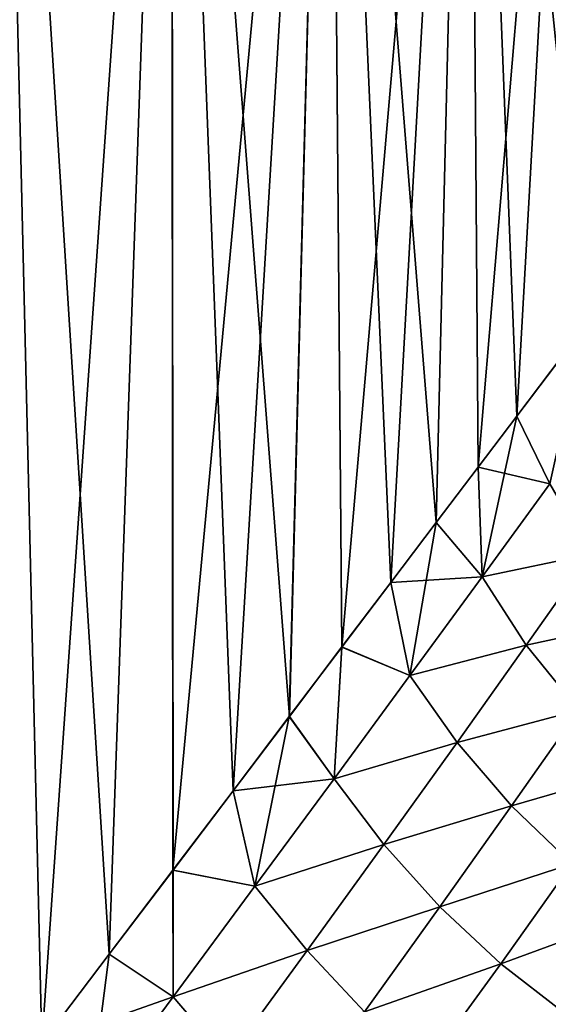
# Model space of a CAD drawing. Header units: metres. Extents: x -109 to 109, y -108 to 40.
# Tile 87 of 216: x -69.09 to -63.56, y -30.5 to -20.21. Entities that reach past the tile are written whole.
import ezdxf

# ---------------------------------------------------------------- set-up
doc = ezdxf.new("R2010")
doc.units = ezdxf.units.M
doc.layers.add('solid_K_24_42_18_000C86_XXX', color=7, linetype='CONTINUOUS')

msp = doc.modelspace()

# ---------------------------------------------------------------- linework, layer by layer
at = {"layer": 'solid_K_24_42_18_000C86_XXX'}
for points in [[(-69.322807, -11.5, -13.850908), (-68.858856, -30.909975, -13.600477), (-69.600136, -31.888506, -13.991137)], [(-69.599831, -31.888103, 13.990984), (-68.858521, -30.909534, 13.600287), (-69.322807, -11.5, 13.850908)], [(-68.153587, -29.978491, 13.179433), (-67.503983, -11.5, 12.744844), (-69.322807, -11.5, 13.850908)], [(-68.858521, -30.909534, 13.600287), (-68.153587, -29.978491, 13.179433), (-69.322807, -11.5, 13.850908)], [(-69.322807, -11.5, -13.850908), (-67.503983, -11.5, -12.744844), (-68.858856, -30.909975, -13.600477)], [(-67.503983, -11.5, -12.744844), (-68.153976, -29.979008, -13.179677), (-68.858856, -30.909975, -13.600477)], [(-67.503983, -11.5, -12.744844), (-67.487633, -29.099096, -12.733311), (-68.153976, -29.979008, -13.179677)], [(-68.153587, -29.978491, 13.179433), (-67.487137, -29.098444, 12.732964), (-67.503983, -11.5, 12.744844)], [(-66.270607, -27.491899, 11.777925), (-65.852066, -11.5, 11.400905), (-67.503983, -11.5, 12.744844)], [(-66.859322, -28.269554, 12.264473), (-66.270607, -27.491899, 11.777925), (-67.503983, -11.5, 12.744844)], [(-67.487137, -29.098444, 12.732964), (-66.859322, -28.269554, 12.264473), (-67.503983, -11.5, 12.744844)], [(-67.503983, -11.5, -12.744844), (-65.852066, -11.5, -11.400905), (-67.487633, -29.099096, -12.733311)], [(-65.852066, -11.5, -11.400905), (-66.859962, -28.270405, -12.26498), (-67.487633, -29.099096, -12.733311)], [(-65.852066, -11.5, -11.400905), (-66.271431, -27.492983, -11.778643), (-66.859962, -28.270405, -12.26498)], [(-65.852066, -11.5, -11.400905), (-65.721771, -26.767336, -11.277844), (-66.271431, -27.492983, -11.778643)], [(-66.270607, -27.491899, 11.777925), (-65.720741, -26.765987, 11.276862), (-65.852066, -11.5, 11.400905)], [(-64.734268, -25.463287, 10.243418), (-64.398964, -11.5, 9.845044), (-65.852066, -11.5, 11.400905)], [(-65.208862, -26.089718, 10.764306), (-64.734268, -25.463287, 10.243418), (-65.852066, -11.5, 11.400905)], [(-65.720741, -26.765987, 11.276862), (-65.208862, -26.089718, 10.764306), (-65.852066, -11.5, 11.400905)], [(-65.852066, -11.5, -11.400905), (-64.398964, -11.5, -9.845044), (-65.721771, -26.767336, -11.277844)], [(-64.398964, -11.5, -9.845044), (-65.210083, -26.091322, -10.765583), (-65.721771, -26.767336, -11.277844)], [(-64.398964, -11.5, -9.845044), (-64.735664, -25.465128, -10.245016), (-65.210083, -26.091322, -10.765583)], [(-64.398964, -11.5, -9.845044), (-64.296982, -24.885729, -9.718353), (-64.735664, -25.465128, -10.245016)], [(-64.734268, -25.463287, 10.243418), (-64.295456, -24.883701, 9.716433), (-64.398964, -11.5, 9.845044)], [(-63.180187, -23.410908, 8.120505), (-63.171127, -11.5, 8.10556), (-64.398964, -11.5, 9.845044)], [(-63.891304, -24.350054, 9.185904), (-63.180187, -23.410908, 8.120505), (-64.398964, -11.5, 9.845044)], [(-64.295456, -24.883701, 9.716433), (-63.891304, -24.350054, 9.185904), (-64.398964, -11.5, 9.845044)], [(-64.398964, -11.5, -9.845044), (-63.171127, -11.5, -8.10556), (-64.296982, -24.885729, -9.718353)], [(-63.171127, -11.5, -8.10556), (-63.892925, -24.352192, -9.188128), (-64.296982, -24.885729, -9.718353)], [(-63.171127, -11.5, -8.10556), (-63.181835, -23.41308, -8.123205), (-63.892925, -24.352192, -9.188128)], [(-63.548401, -25.058884, -8.840201), (-63.892925, -24.352192, -9.188128), (-63.181835, -23.41308, -8.123205)], [(-63.548328, -25.058813, 8.840111), (-63.180187, -23.410908, 8.120505), (-63.891304, -24.350054, 9.185904)], [(-64.255547, -26.031023, -9.797789), (-64.296982, -24.885729, -9.718353), (-63.892925, -24.352192, -9.188128)], [(-63.548328, -25.058813, 8.840111), (-63.891304, -24.350054, 9.185904), (-64.295456, -24.883701, 9.716433)], [(-64.255547, -26.031023, -9.797789), (-63.892925, -24.352192, -9.188128), (-63.548401, -25.058884, -8.840201)], [(-64.255547, -26.031023, -9.797789), (-64.735664, -25.465128, -10.245016), (-64.296982, -24.885729, -9.718353)], [(-64.255486, -26.030964, 9.797706), (-64.295456, -24.883701, 9.716433), (-64.734268, -25.463287, 10.243418)], [(-64.255486, -26.030964, 9.797706), (-63.548328, -25.058813, 8.840111), (-64.295456, -24.883701, 9.716433)], [(-64.255547, -26.031023, -9.797789), (-63.548401, -25.058884, -8.840201), (-63.121574, -25.793747, -8.635103)], [(-63.121521, -25.793692, 8.635035), (-63.548328, -25.058813, 8.840111), (-64.255486, -26.030964, 9.797706)], [(-65.009636, -27.063089, -10.673396), (-65.210083, -26.091322, -10.765583), (-64.735664, -25.465128, -10.245016)], [(-64.255486, -26.030964, 9.797706), (-64.734268, -25.463287, 10.243418), (-65.208862, -26.089718, 10.764306)], [(-65.009636, -27.063089, -10.673396), (-64.735664, -25.465128, -10.245016), (-64.255547, -26.031023, -9.797789)], [(-64.255547, -26.031023, -9.797789), (-63.121574, -25.793747, -8.635103), (-63.794037, -26.747978, -9.603227)], [(-63.793999, -26.747934, 9.603168), (-63.121521, -25.793692, 8.635035), (-64.255486, -26.030964, 9.797706)], [(-63.794037, -26.747978, -9.603227), (-63.121574, -25.793747, -8.635103), (-62.59634, -26.48724, -8.539698)], [(-62.596298, -26.487192, 8.539643), (-63.121521, -25.793692, 8.635035), (-63.793999, -26.747934, 9.603168)], [(-65.009552, -27.063005, 10.673319), (-64.255486, -26.030964, 9.797706), (-65.208862, -26.089718, 10.764306)], [(-65.009636, -27.063089, -10.673396), (-64.255547, -26.031023, -9.797789), (-63.794037, -26.747978, -9.603227)], [(-63.793999, -26.747934, 9.603168), (-64.255486, -26.030964, 9.797706), (-65.009552, -27.063005, 10.673319)], [(-65.009636, -27.063089, -10.673396), (-65.721771, -26.767336, -11.277844), (-65.210083, -26.091322, -10.765583)], [(-65.009552, -27.063005, 10.673319), (-65.208862, -26.089718, 10.764306), (-65.720741, -26.765987, 11.276862)], [(-63.794037, -26.747978, -9.603227), (-62.59634, -26.48724, -8.539698), (-63.244522, -27.425613, -9.527794)], [(-63.244499, -27.425577, 9.527752), (-62.596298, -26.487192, 8.539643), (-63.793999, -26.747934, 9.603168)], [(-65.803413, -28.144871, -11.469747), (-66.271431, -27.492983, -11.778643), (-65.721771, -26.767336, -11.277844)], [(-65.803337, -28.144793, 11.469673), (-65.720741, -26.765987, 11.276862), (-66.270607, -27.491899, 11.777925)], [(-65.803413, -28.144871, -11.469747), (-65.721771, -26.767336, -11.277844), (-65.009636, -27.063089, -10.673396)], [(-65.803337, -28.144793, 11.469673), (-65.009552, -27.063005, 10.673319), (-65.720741, -26.765987, 11.276862)], [(-65.009636, -27.063089, -10.673396), (-63.794037, -26.747978, -9.603227), (-64.516716, -27.763842, -10.496066)], [(-64.516655, -27.763781, 10.496013), (-63.793999, -26.747934, 9.603168), (-65.009552, -27.063005, 10.673319)], [(-64.516716, -27.763842, -10.496066), (-63.794037, -26.747978, -9.603227), (-63.244522, -27.425613, -9.527794)], [(-63.244499, -27.425577, 9.527752), (-63.793999, -26.747934, 9.603168), (-64.516655, -27.763781, 10.496013)], [(-65.803413, -28.144871, -11.469747), (-65.009636, -27.063089, -10.673396), (-64.516716, -27.763842, -10.496066)], [(-64.516655, -27.763781, 10.496013), (-65.009552, -27.063005, 10.673319), (-65.803337, -28.144793, 11.469673)], [(-66.630531, -29.267673, -12.189634), (-66.859962, -28.270405, -12.26498), (-66.271431, -27.492983, -11.778643)], [(-65.803337, -28.144793, 11.469673), (-66.270607, -27.491899, 11.777925), (-66.859322, -28.269554, 12.264473)], [(-66.630531, -29.267673, -12.189634), (-66.271431, -27.492983, -11.778643), (-65.803413, -28.144871, -11.469747)], [(-64.516716, -27.763842, -10.496066), (-63.244522, -27.425613, -9.527794), (-63.946499, -28.427258, -10.445894)], [(-63.946457, -28.427212, 10.445855), (-63.244499, -27.425577, 9.527752), (-64.516655, -27.763781, 10.496013)], [(-63.946499, -28.427258, -10.445894), (-63.244522, -27.425613, -9.527794), (-62.624249, -28.043697, -9.574988)], [(-62.624233, -28.043661, 9.574951), (-63.244499, -27.425577, 9.527752), (-63.946457, -28.427212, 10.445855)], [(-65.803413, -28.144871, -11.469747), (-64.516716, -27.763842, -10.496066), (-65.282768, -28.831192, -11.315032)], [(-65.282722, -28.831141, 11.314982), (-64.516655, -27.763781, 10.496013), (-65.803337, -28.144793, 11.469673)], [(-65.282768, -28.831192, -11.315032), (-64.516716, -27.763842, -10.496066), (-63.946499, -28.427258, -10.445894)], [(-63.946457, -28.427212, 10.445855), (-64.516655, -27.763781, 10.496013), (-65.282722, -28.831141, 11.314982)], [(-63.946499, -28.427258, -10.445894), (-62.624249, -28.043697, -9.574988), (-63.317024, -29.033644, -10.525723)], [(-63.31699, -29.0336, 10.525687), (-62.624233, -28.043661, 9.574951), (-63.946457, -28.427212, 10.445855)], [(-66.630447, -29.26759, 12.189571), (-65.803337, -28.144793, 11.469673), (-66.859322, -28.269554, 12.264473)], [(-66.630531, -29.267673, -12.189634), (-65.803413, -28.144871, -11.469747), (-65.282768, -28.831192, -11.315032)], [(-65.282722, -28.831141, 11.314982), (-65.803337, -28.144793, 11.469673), (-66.630447, -29.26759, 12.189571)], [(-66.630531, -29.267673, -12.189634), (-67.487633, -29.099096, -12.733311), (-66.859962, -28.270405, -12.26498)], [(-66.630447, -29.26759, 12.189571), (-66.859322, -28.269554, 12.264473), (-67.487137, -29.098444, 12.732964)], [(-65.282768, -28.831192, -11.315032), (-63.946499, -28.427258, -10.445894), (-64.695724, -29.482071, -11.294214)], [(-64.695702, -29.482037, 11.294182), (-63.946457, -28.427212, 10.445855), (-65.282722, -28.831141, 11.314982)], [(-64.695724, -29.482071, -11.294214), (-63.946499, -28.427258, -10.445894), (-63.317024, -29.033644, -10.525723)], [(-63.31699, -29.0336, 10.525687), (-63.946457, -28.427212, 10.445855), (-64.695702, -29.482037, 11.294182)], [(-66.630531, -29.267673, -12.189634), (-65.282768, -28.831192, -11.315032), (-66.086082, -29.941374, -12.061782)], [(-66.086029, -29.94132, 12.061743), (-65.282722, -28.831141, 11.314982), (-66.630447, -29.26759, 12.189571)], [(-66.086082, -29.941374, -12.061782), (-65.282768, -28.831192, -11.315032), (-64.695724, -29.482071, -11.294214)], [(-64.695702, -29.482037, 11.294182), (-65.282722, -28.831141, 11.314982), (-66.086029, -29.94132, 12.061743)], [(-64.695724, -29.482071, -11.294214), (-63.317024, -29.033644, -10.525723), (-64.061005, -30.078314, -11.409338)], [(-64.060989, -30.078281, 11.40931), (-63.31699, -29.0336, 10.525687), (-64.695702, -29.482037, 11.294182)], [(-64.061005, -30.078314, -11.409338), (-63.317024, -29.033644, -10.525723), (-62.645153, -29.560434, -10.730182)], [(-62.645142, -29.560419, 10.730168), (-63.31699, -29.0336, 10.525687), (-64.060989, -30.078281, 11.40931)], [(-67.486145, -30.42477, -12.835865), (-68.153976, -29.979008, -13.179677), (-67.487633, -29.099096, -12.733311)], [(-67.486053, -30.424683, 12.835808), (-67.487137, -29.098444, 12.732964), (-68.153587, -29.978491, 13.179433)], [(-67.486145, -30.42477, -12.835865), (-67.487633, -29.099096, -12.733311), (-66.630531, -29.267673, -12.189634)], [(-67.486053, -30.424683, 12.835808), (-66.630447, -29.26759, 12.189571), (-67.487137, -29.098444, 12.732964)], [(-67.486145, -30.42477, -12.835865), (-66.630531, -29.267673, -12.189634), (-66.086082, -29.941374, -12.061782)], [(-66.086029, -29.94132, 12.061743), (-66.630447, -29.26759, 12.189571), (-67.486053, -30.424683, 12.835808)], [(-66.086082, -29.941374, -12.061782), (-64.695724, -29.482071, -11.294214), (-65.486221, -30.581432, -12.073392)], [(-65.486191, -30.581398, 12.073368), (-64.695702, -29.482037, 11.294182), (-66.086029, -29.94132, 12.061743)], [(-65.486221, -30.581432, -12.073392), (-64.695724, -29.482071, -11.294214), (-64.061005, -30.078314, -11.409338)], [(-64.060989, -30.078281, 11.40931), (-64.695702, -29.482037, 11.294182), (-65.486191, -30.581398, 12.073368)], [(-64.061005, -30.078314, -11.409338), (-62.645153, -29.560434, -10.730182), (-63.395206, -30.596992, -11.65387)], [(-63.395218, -30.596989, 11.653866), (-62.645142, -29.560419, 10.730168), (-64.060989, -30.078281, 11.40931)], [(-67.486145, -30.42477, -12.835865), (-66.086082, -29.941374, -12.061782), (-66.92189, -31.087547, -12.738213)], [(-66.921837, -31.087496, 12.738178), (-66.086029, -29.94132, 12.061743), (-67.486053, -30.424683, 12.835808)], [(-66.92189, -31.087547, -12.738213), (-66.086082, -29.941374, -12.061782), (-65.486221, -30.581432, -12.073392)], [(-65.486191, -30.581398, 12.073368), (-66.086029, -29.94132, 12.061743), (-66.921837, -31.087496, 12.738178)], [(-68.365685, -31.610081, -13.411174), (-68.858856, -30.909975, -13.600477), (-68.153976, -29.979008, -13.179677)], [(-67.486053, -30.424683, 12.835808), (-68.153587, -29.978491, 13.179433), (-68.858521, -30.909534, 13.600287)], [(-68.365685, -31.610081, -13.411174), (-68.153976, -29.979008, -13.179677), (-67.486145, -30.42477, -12.835865)], [(-65.486221, -30.581432, -12.073392), (-64.061005, -30.078314, -11.409338), (-64.850258, -31.1691, -12.225594)], [(-64.850235, -31.169071, 12.225574), (-64.060989, -30.078281, 11.40931), (-65.486191, -30.581398, 12.073368)], [(-64.850258, -31.1691, -12.225594), (-64.061005, -30.078314, -11.409338), (-63.395206, -30.596992, -11.65387)], [(-63.395218, -30.596989, 11.653866), (-64.060989, -30.078281, 11.40931), (-64.850235, -31.169071, 12.225574)], [(-68.365601, -31.610001, 13.411121), (-67.486053, -30.424683, 12.835808), (-68.858521, -30.909534, 13.600287)], [(-68.365685, -31.610081, -13.411174), (-67.486145, -30.42477, -12.835865), (-66.92189, -31.087547, -12.738213)], [(-66.921837, -31.087496, 12.738178), (-67.486053, -30.424683, 12.835808), (-68.365601, -31.610001, 13.411121)]]:
    msp.add_3dface(points, dxfattribs=at)

doc.saveas('drawing.dxf')
